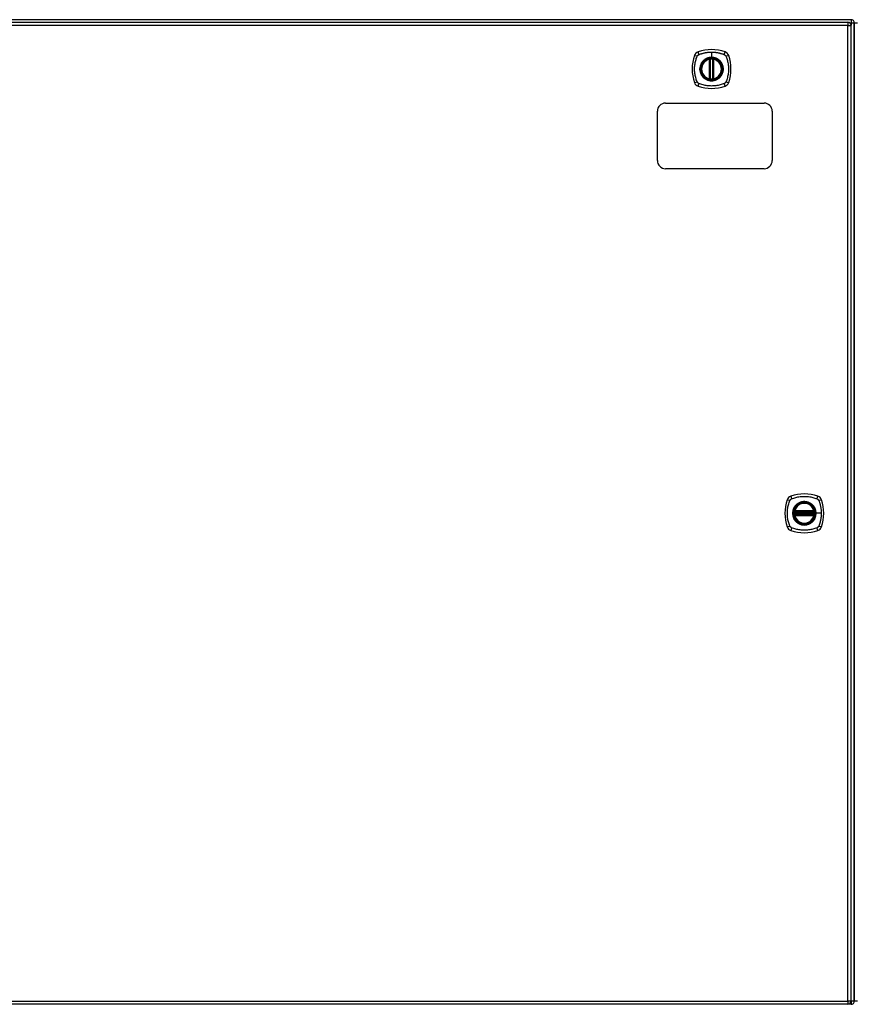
# Model space of a CAD drawing. Header units: inches. Extents: x 27 to 746, y 82 to 342.
# Tile 14 of 30: x 285 to 310, y 191 to 221. Entities that reach past the tile are written whole.
import ezdxf

# ---------------------------------------------------------------- set-up
doc = ezdxf.new("R2010")
doc.units = ezdxf.units.IN
doc.header["$MEASUREMENT"] = 0
doc.layers.add('Visible Edges(ANSI)', color=7, linetype='Continuous', lineweight=25)
doc.layers.add('Visible Tangent Edges(ANSI)', color=7, linetype='Continuous', lineweight=25)

msp = doc.modelspace()

# ---------------------------------------------------------------- linework, layer by layer
at = {"layer": 'Visible Edges(ANSI)'}
for p, q in [((310.301, 221.115), (238.499, 221.115)), ((238.597, 221.035), (310.202, 221.035)), ((310.301, 191.216), (310.301, 220.936)), ((310.4, 220.241), (310.4, 221.016)), ((310.4, 221.016), (310.4, 220.241)), ((310.4, 220.241), (310.4, 191.989)), ((310.4, 191.989), (310.4, 220.241)), ((305.992, 219.318), (305.992, 219.904)), ((306.012, 219.314), (306.012, 219.908)), ((306.091, 219.908), (306.091, 219.314)), ((306.111, 219.904), (306.111, 219.318)), ((304.65, 218.576), (307.65, 218.576)), ((304.4, 216.826), (304.4, 218.326)), ((307.9, 218.326), (307.9, 216.826)), ((307.65, 216.576), (304.65, 216.576)), ((308.581, 206.115), (309.174, 206.115)), ((308.585, 206.135), (309.17, 206.135)), ((309.174, 206.037), (308.581, 206.037)), ((309.17, 206.017), (308.585, 206.017)), ((310.4, 191.214), (310.4, 191.989)), ((310.4, 191.989), (310.4, 191.214)), ((310.202, 191.117), (238.597, 191.117)), ((310.301, 191.115), (239.266, 191.115))]:
    msp.add_line(p, q, dxfattribs=at)
at = {"layer": 'Visible Edges(ANSI)', "flags": 128}
for points in [[(306.023, 219.923), (306.021, 219.922), (306.02, 219.922), (306.018, 219.922), (306.016, 219.922), (306.015, 219.922), (306.013, 219.922), (306.012, 219.921), (306.011, 219.921), (306.009, 219.921), (306.008, 219.921), (306.007, 219.921), (306.006, 219.92), (306.004, 219.92), (306.003, 219.92), (306.002, 219.92), (306.002, 219.92), (306.001, 219.92), (306, 219.92), (306, 219.92), (305.999, 219.919), (305.999, 219.919), (305.999, 219.919), (305.998, 219.919), (305.998, 219.919)], [(306.105, 219.919), (306.105, 219.919), (306.104, 219.919), (306.104, 219.919), (306.104, 219.919), (306.103, 219.92), (306.103, 219.92), (306.102, 219.92), (306.101, 219.92), (306.101, 219.92), (306.1, 219.92), (306.099, 219.92), (306.097, 219.92), (306.096, 219.921), (306.095, 219.921), (306.094, 219.921), (306.092, 219.921), (306.091, 219.921), (306.089, 219.922), (306.088, 219.922), (306.086, 219.922), (306.085, 219.922), (306.083, 219.922), (306.082, 219.922), (306.08, 219.923)], [(305.998, 219.302), (305.998, 219.302), (305.999, 219.302), (305.999, 219.302), (305.999, 219.302), (306, 219.302), (306, 219.302), (306.001, 219.302), (306.002, 219.302), (306.002, 219.302), (306.003, 219.302), (306.004, 219.301), (306.006, 219.301), (306.007, 219.301), (306.008, 219.301), (306.009, 219.301), (306.011, 219.301), (306.012, 219.3), (306.013, 219.3), (306.015, 219.3), (306.016, 219.3), (306.018, 219.3), (306.02, 219.3), (306.021, 219.299), (306.023, 219.299)], [(306.08, 219.299), (306.082, 219.299), (306.083, 219.3), (306.085, 219.3), (306.086, 219.3), (306.088, 219.3), (306.089, 219.3), (306.091, 219.3), (306.092, 219.301), (306.094, 219.301), (306.095, 219.301), (306.096, 219.301), (306.097, 219.301), (306.099, 219.301), (306.1, 219.302), (306.101, 219.302), (306.101, 219.302), (306.102, 219.302), (306.103, 219.302), (306.103, 219.302), (306.104, 219.302), (306.104, 219.302), (306.104, 219.302), (306.105, 219.302), (306.105, 219.302)], [(308.569, 206.129), (308.569, 206.129), (308.569, 206.129), (308.569, 206.129), (308.569, 206.128), (308.569, 206.128), (308.569, 206.127), (308.569, 206.127), (308.568, 206.126), (308.568, 206.125), (308.568, 206.124), (308.568, 206.123), (308.568, 206.122), (308.568, 206.121), (308.568, 206.119), (308.567, 206.118), (308.567, 206.117), (308.567, 206.115), (308.567, 206.114), (308.567, 206.112), (308.566, 206.111), (308.566, 206.109), (308.566, 206.108), (308.566, 206.106), (308.566, 206.105)], [(309.189, 206.105), (309.189, 206.106), (309.189, 206.108), (309.189, 206.109), (309.189, 206.111), (309.188, 206.112), (309.188, 206.114), (309.188, 206.115), (309.188, 206.117), (309.188, 206.118), (309.187, 206.119), (309.187, 206.121), (309.187, 206.122), (309.187, 206.123), (309.187, 206.124), (309.187, 206.125), (309.186, 206.126), (309.186, 206.127), (309.186, 206.127), (309.186, 206.128), (309.186, 206.128), (309.186, 206.129), (309.186, 206.129), (309.186, 206.129), (309.186, 206.129)], [(308.566, 206.047), (308.566, 206.046), (308.566, 206.044), (308.566, 206.042), (308.566, 206.041), (308.567, 206.039), (308.567, 206.038), (308.567, 206.036), (308.567, 206.035), (308.567, 206.034), (308.568, 206.032), (308.568, 206.031), (308.568, 206.03), (308.568, 206.029), (308.568, 206.028), (308.568, 206.027), (308.568, 206.026), (308.569, 206.025), (308.569, 206.025), (308.569, 206.024), (308.569, 206.024), (308.569, 206.023), (308.569, 206.023), (308.569, 206.023), (308.569, 206.023)], [(309.186, 206.023), (309.186, 206.023), (309.186, 206.023), (309.186, 206.023), (309.186, 206.024), (309.186, 206.024), (309.186, 206.025), (309.186, 206.025), (309.186, 206.026), (309.187, 206.027), (309.187, 206.028), (309.187, 206.029), (309.187, 206.03), (309.187, 206.031), (309.187, 206.032), (309.188, 206.034), (309.188, 206.035), (309.188, 206.036), (309.188, 206.038), (309.188, 206.039), (309.189, 206.041), (309.189, 206.042), (309.189, 206.044), (309.189, 206.046), (309.189, 206.047)]]:
    msp.add_lwpolyline(points, dxfattribs=at)
at = {"layer": 'Visible Edges(ANSI)'}
for centre, radius in [((306.051, 219.611), 0.32), ((306.051, 219.611), 0.315), ((308.877, 206.076), 0.32), ((308.877, 206.076), 0.315)]:
    msp.add_circle(centre, radius, dxfattribs=at)
for centre, radius, start, end in [((310.301, 221.016), 0.099, 0, 90), ((310.202, 220.936), 0.099, 0, 90), ((306.051, 218.922), 1.28, 71.2278, 108.7722), ((306.74, 219.611), 1.28, 161.2278, 198.7722), ((305.697, 219.966), 0.177, 108.7722, 161.2278), ((306.051, 219.611), 0.313, 103.6344, 256.3656), ((306.051, 219.611), 0.313, 99.784, 103.6344), ((305.98, 219.904), 0.0118, 0, 103.6344), ((306, 219.908), 0.0118, 0, 99.784), ((306.051, 219.611), 0.313, 84.7499, 95.2501), ((306.103, 219.908), 0.0118, 80.216, 180), ((306.051, 219.611), 0.313, 76.3656, 80.216), ((306.122, 219.904), 0.0118, 76.3656, 180), ((306.051, 219.611), 0.313, 283.6344, 76.3656), ((306.406, 219.966), 0.177, 18.7722, 71.2278), ((305.363, 219.611), 1.28, 341.2278, 18.7722), ((305.98, 219.318), 0.0118, 256.3656, 0), ((306.051, 219.611), 0.313, 256.3656, 260.216), ((306, 219.314), 0.0118, 260.216, 0), ((306.103, 219.314), 0.0118, 180, 279.784), ((306.051, 219.611), 0.313, 279.784, 283.6344), ((306.122, 219.318), 0.0118, 180, 283.6344), ((305.697, 219.256), 0.177, 198.7722, 251.2278), ((306.051, 220.3), 1.28, 251.2278, 288.7722), ((306.051, 219.611), 0.313, 264.7499, 275.2501), ((306.406, 219.256), 0.177, 288.7722, 341.2278), ((304.65, 218.326), 0.25, 90, 180), ((307.65, 218.326), 0.25, 0, 90), ((304.65, 216.826), 0.25, 180, 270), ((307.65, 216.826), 0.25, 270, 0), ((309.566, 206.076), 1.28, 161.2278, 198.7722), ((308.523, 206.431), 0.177, 108.7722, 161.2278), ((308.877, 205.387), 1.28, 71.2278, 108.7722), ((309.232, 206.431), 0.177, 18.7722, 71.2278), ((308.189, 206.076), 1.28, 341.2278, 18.7722), ((308.877, 206.076), 0.313, 174.7499, 185.2501), ((308.877, 206.076), 0.313, 166.3656, 170.216), ((308.581, 206.127), 0.0118, 170.216, 270), ((308.877, 206.076), 0.313, 13.6344, 166.3656), ((308.585, 206.147), 0.0118, 166.3656, 270), ((309.17, 206.147), 0.0118, 270, 13.6344), ((309.174, 206.127), 0.0118, 270, 9.784), ((308.877, 206.076), 0.313, 9.784, 13.6344), ((308.877, 206.076), 0.313, 354.7499, 5.2501), ((308.581, 206.025), 0.0118, 90, 189.784), ((308.877, 206.076), 0.313, 189.784, 193.6344), ((308.585, 206.005), 0.0118, 90, 193.6344), ((308.877, 206.076), 0.313, 193.6344, 346.3656), ((309.17, 206.005), 0.0118, 346.3656, 90), ((309.174, 206.025), 0.0118, 350.216, 90), ((308.877, 206.076), 0.313, 346.3656, 350.216), ((308.523, 205.721), 0.177, 198.7722, 251.2278), ((308.877, 206.765), 1.28, 251.2278, 288.7722), ((309.232, 205.721), 0.177, 288.7722, 341.2278), ((310.202, 191.216), 0.099, 270, 0), ((310.301, 191.214), 0.099, 270, 0)]:
    msp.add_arc(centre, radius, start, end, dxfattribs=at)
at = {"layer": 'Visible Tangent Edges(ANSI)'}
for p, q in [((310.301, 221.115), (310.301, 221.016)), ((310.202, 220.936), (238.597, 220.936)), ((310.202, 221.035), (310.202, 220.936)), ((310.202, 220.936), (310.301, 220.936)), ((310.202, 191.216), (310.202, 220.936)), ((310.26, 221.016), (310.301, 221.016)), ((310.301, 221.016), (310.4, 221.016)), ((310.301, 221.016), (310.301, 220.946)), ((310.4, 221.016), (310.499, 221.016)), ((305.98, 219.904), (305.978, 219.915)), ((305.98, 219.904), (305.992, 219.904)), ((305.98, 219.904), (305.98, 219.318)), ((305.992, 219.904), (306.002, 219.904)), ((305.998, 219.919), (305.999, 219.913)), ((306.002, 219.908), (306.012, 219.908)), ((306.002, 219.318), (306.002, 219.904)), ((306.024, 219.911), (306.023, 219.923)), ((306.024, 219.311), (306.024, 219.911)), ((306.051, 220.127), (306.051, 219.968)), ((306.051, 219.963), (306.051, 219.968)), ((306.079, 219.911), (306.08, 219.923)), ((306.079, 219.911), (306.079, 219.311)), ((306.091, 219.908), (306.101, 219.908)), ((306.101, 219.904), (306.111, 219.904)), ((306.101, 219.904), (306.101, 219.318)), ((306.104, 219.913), (306.105, 219.919)), ((306.111, 219.904), (306.122, 219.904)), ((306.125, 219.915), (306.122, 219.904)), ((306.122, 219.318), (306.122, 219.904)), ((305.978, 219.307), (305.98, 219.318)), ((305.992, 219.318), (305.98, 219.318)), ((306.002, 219.318), (305.992, 219.318)), ((305.999, 219.308), (305.998, 219.302)), ((306.012, 219.314), (306.002, 219.314)), ((306.023, 219.299), (306.024, 219.311)), ((306.08, 219.299), (306.079, 219.311)), ((306.101, 219.314), (306.091, 219.314)), ((306.111, 219.318), (306.101, 219.318)), ((306.105, 219.302), (306.104, 219.308)), ((306.122, 219.318), (306.111, 219.318)), ((306.122, 219.318), (306.125, 219.307)), ((308.566, 206.105), (308.578, 206.103)), ((308.575, 206.128), (308.569, 206.129)), ((308.573, 206.15), (308.585, 206.147)), ((308.578, 206.103), (309.177, 206.103)), ((308.581, 206.115), (308.581, 206.125)), ((308.585, 206.135), (308.585, 206.147)), ((309.17, 206.147), (308.585, 206.147)), ((308.585, 206.125), (308.585, 206.135)), ((308.585, 206.125), (309.17, 206.125)), ((309.17, 206.147), (309.182, 206.15)), ((309.17, 206.147), (309.17, 206.135)), ((309.17, 206.135), (309.17, 206.125)), ((309.174, 206.125), (309.174, 206.115)), ((309.177, 206.103), (309.189, 206.105)), ((309.186, 206.129), (309.18, 206.128)), ((308.566, 206.047), (308.578, 206.048)), ((308.569, 206.023), (308.575, 206.024)), ((308.585, 206.005), (308.573, 206.002)), ((309.177, 206.048), (308.578, 206.048)), ((308.581, 206.026), (308.581, 206.037)), ((308.585, 206.017), (308.585, 206.027)), ((309.17, 206.027), (308.585, 206.027)), ((308.585, 206.005), (308.585, 206.017)), ((308.585, 206.005), (309.17, 206.005)), ((309.17, 206.027), (309.17, 206.017)), ((309.17, 206.017), (309.17, 206.005)), ((309.182, 206.002), (309.17, 206.005)), ((309.174, 206.037), (309.174, 206.026)), ((309.177, 206.048), (309.189, 206.047)), ((309.18, 206.024), (309.186, 206.023)), ((309.23, 206.076), (309.234, 206.076)), ((309.394, 206.076), (309.234, 206.076)), ((238.597, 191.216), (310.202, 191.216)), ((310.202, 191.216), (310.202, 191.117)), ((310.301, 191.216), (310.202, 191.216)), ((310.4, 191.214), (310.301, 191.214)), ((310.301, 191.206), (310.301, 191.115)), ((310.499, 191.214), (310.4, 191.214))]:
    msp.add_line(p, q, dxfattribs=at)
at = {"layer": 'Visible Tangent Edges(ANSI)', "flags": 128}
for points in [[(305.612, 219.222), (305.598, 219.256), (305.587, 219.287), (305.578, 219.318), (305.569, 219.35), (305.561, 219.382), (305.554, 219.414), (305.548, 219.446), (305.544, 219.479), (305.54, 219.512), (305.537, 219.545), (305.535, 219.578), (305.535, 219.611), (305.535, 219.644), (305.537, 219.677), (305.54, 219.71), (305.544, 219.742), (305.548, 219.775), (305.554, 219.807), (305.561, 219.84), (305.569, 219.872), (305.578, 219.903), (305.587, 219.935), (305.598, 219.966), (305.612, 219.999)], [(305.612, 219.999), (305.612, 220.001), (305.613, 220.002), (305.614, 220.004), (305.614, 220.005), (305.615, 220.006), (305.616, 220.008), (305.617, 220.009), (305.617, 220.01), (305.618, 220.012), (305.619, 220.013), (305.62, 220.014), (305.621, 220.015), (305.622, 220.017), (305.623, 220.018), (305.624, 220.019), (305.625, 220.02), (305.626, 220.022), (305.626, 220.023), (305.627, 220.024), (305.629, 220.025), (305.63, 220.026), (305.631, 220.027), (305.632, 220.029), (305.633, 220.03)], [(305.633, 220.03), (305.634, 220.031), (305.635, 220.032), (305.636, 220.033), (305.637, 220.034), (305.638, 220.035), (305.64, 220.036), (305.641, 220.037), (305.642, 220.038), (305.643, 220.039), (305.644, 220.04), (305.646, 220.041), (305.647, 220.042), (305.648, 220.042), (305.649, 220.043), (305.651, 220.044), (305.652, 220.045), (305.653, 220.046), (305.655, 220.047), (305.656, 220.047), (305.657, 220.048), (305.659, 220.049), (305.66, 220.049), (305.662, 220.05), (305.663, 220.051)], [(305.663, 220.051), (305.681, 220.059), (305.696, 220.065), (305.712, 220.07), (305.727, 220.075), (305.743, 220.08), (305.759, 220.085), (305.775, 220.089), (305.791, 220.093), (305.807, 220.098), (305.823, 220.101), (305.839, 220.105), (305.855, 220.108), (305.871, 220.111), (305.887, 220.114), (305.904, 220.117), (305.92, 220.119), (305.936, 220.121), (305.953, 220.123), (305.969, 220.124), (305.985, 220.125), (306.002, 220.126), (306.018, 220.127), (306.035, 220.127), (306.051, 220.127)], [(306.051, 219.963), (306.143, 219.951), (306.228, 219.916), (306.301, 219.86), (306.357, 219.787), (306.392, 219.702), (306.404, 219.61), (306.392, 219.519), (306.356, 219.434), (306.3, 219.361), (306.228, 219.306), (306.142, 219.271), (306.051, 219.259), (305.96, 219.271), (305.875, 219.306), (305.802, 219.362), (305.746, 219.435), (305.711, 219.52), (305.699, 219.611), (305.711, 219.702), (305.747, 219.787), (305.802, 219.86), (305.875, 219.916), (305.96, 219.951), (306.051, 219.963)], [(306.051, 219.968), (306.041, 219.968), (306.031, 219.967), (306.021, 219.966), (306.01, 219.965), (306, 219.964), (305.99, 219.962), (305.98, 219.96), (305.97, 219.958), (305.96, 219.956), (305.95, 219.953), (305.94, 219.95), (305.93, 219.947), (305.921, 219.943), (305.911, 219.939), (305.902, 219.935), (305.893, 219.93), (305.884, 219.926), (305.875, 219.921), (305.866, 219.915), (305.857, 219.91), (305.848, 219.904), (305.84, 219.898), (305.832, 219.892), (305.824, 219.886)], [(305.999, 219.913), (305.999, 219.914), (305.998, 219.914), (305.997, 219.914), (305.996, 219.915), (305.995, 219.915), (305.995, 219.915), (305.994, 219.916), (305.993, 219.916), (305.992, 219.916), (305.991, 219.916), (305.99, 219.916), (305.989, 219.916), (305.988, 219.916), (305.987, 219.916), (305.986, 219.916), (305.985, 219.916), (305.984, 219.916), (305.983, 219.916), (305.982, 219.916), (305.981, 219.916), (305.981, 219.916), (305.98, 219.915), (305.979, 219.915), (305.978, 219.915)], [(306.002, 219.908), (306.002, 219.908), (306.002, 219.908), (306.002, 219.908), (306.002, 219.909), (306.002, 219.909), (306.002, 219.909), (306.002, 219.91), (306.001, 219.91), (306.001, 219.91), (306.001, 219.91), (306.001, 219.911), (306.001, 219.911), (306.001, 219.911), (306.001, 219.911), (306.001, 219.911), (306.001, 219.912), (306, 219.912), (306, 219.912), (306, 219.912), (306, 219.913), (306, 219.913), (306, 219.913), (305.999, 219.913), (305.999, 219.913)], [(306.002, 219.904), (306.002, 219.904), (306.002, 219.904), (306.002, 219.904), (306.002, 219.904), (306.002, 219.904), (306.002, 219.905), (306.002, 219.905), (306.002, 219.905), (306.002, 219.905), (306.002, 219.905), (306.002, 219.905), (306.002, 219.906), (306.002, 219.906), (306.002, 219.906), (306.002, 219.906), (306.002, 219.906), (306.002, 219.907), (306.002, 219.907), (306.002, 219.907), (306.002, 219.907), (306.002, 219.907), (306.002, 219.907), (306.002, 219.908), (306.002, 219.908)], [(306.012, 219.908), (306.012, 219.908), (306.012, 219.908), (306.012, 219.908), (306.013, 219.908), (306.013, 219.908), (306.013, 219.908), (306.013, 219.908), (306.014, 219.908), (306.014, 219.908), (306.015, 219.908), (306.015, 219.909), (306.016, 219.909), (306.016, 219.909), (306.017, 219.909), (306.017, 219.909), (306.018, 219.909), (306.019, 219.91), (306.019, 219.91), (306.02, 219.91), (306.021, 219.91), (306.022, 219.91), (306.022, 219.911), (306.023, 219.911), (306.024, 219.911)], [(306.051, 220.127), (306.068, 220.127), (306.085, 220.127), (306.101, 220.126), (306.118, 220.125), (306.134, 220.124), (306.15, 220.123), (306.167, 220.121), (306.183, 220.119), (306.2, 220.117), (306.216, 220.114), (306.232, 220.111), (306.248, 220.108), (306.264, 220.105), (306.28, 220.101), (306.296, 220.098), (306.312, 220.093), (306.328, 220.089), (306.344, 220.085), (306.36, 220.08), (306.375, 220.075), (306.391, 220.07), (306.407, 220.065), (306.422, 220.059), (306.44, 220.051)], [(306.279, 219.886), (306.271, 219.892), (306.263, 219.898), (306.254, 219.904), (306.246, 219.91), (306.237, 219.915), (306.228, 219.921), (306.219, 219.926), (306.21, 219.93), (306.201, 219.935), (306.192, 219.939), (306.182, 219.943), (306.172, 219.947), (306.163, 219.95), (306.153, 219.953), (306.143, 219.956), (306.133, 219.958), (306.123, 219.961), (306.113, 219.962), (306.103, 219.964), (306.092, 219.965), (306.082, 219.966), (306.072, 219.967), (306.062, 219.968), (306.051, 219.968)], [(306.079, 219.911), (306.08, 219.911), (306.081, 219.911), (306.081, 219.91), (306.082, 219.91), (306.083, 219.91), (306.084, 219.91), (306.084, 219.91), (306.085, 219.909), (306.086, 219.909), (306.086, 219.909), (306.087, 219.909), (306.087, 219.909), (306.088, 219.909), (306.088, 219.908), (306.089, 219.908), (306.089, 219.908), (306.09, 219.908), (306.09, 219.908), (306.09, 219.908), (306.09, 219.908), (306.091, 219.908), (306.091, 219.908), (306.091, 219.908), (306.091, 219.908)], [(306.104, 219.913), (306.103, 219.913), (306.103, 219.913), (306.103, 219.913), (306.103, 219.913), (306.103, 219.912), (306.103, 219.912), (306.103, 219.912), (306.102, 219.912), (306.102, 219.911), (306.102, 219.911), (306.102, 219.911), (306.102, 219.911), (306.102, 219.911), (306.102, 219.91), (306.102, 219.91), (306.102, 219.91), (306.101, 219.91), (306.101, 219.909), (306.101, 219.909), (306.101, 219.909), (306.101, 219.908), (306.101, 219.908), (306.101, 219.908), (306.101, 219.908)], [(306.101, 219.908), (306.101, 219.908), (306.101, 219.907), (306.101, 219.907), (306.101, 219.907), (306.101, 219.907), (306.101, 219.907), (306.101, 219.907), (306.101, 219.906), (306.101, 219.906), (306.101, 219.906), (306.101, 219.906), (306.101, 219.906), (306.101, 219.905), (306.101, 219.905), (306.101, 219.905), (306.101, 219.905), (306.101, 219.905), (306.101, 219.905), (306.101, 219.904), (306.101, 219.904), (306.101, 219.904), (306.101, 219.904), (306.101, 219.904), (306.101, 219.904)], [(306.125, 219.915), (306.124, 219.915), (306.123, 219.915), (306.122, 219.916), (306.122, 219.916), (306.121, 219.916), (306.12, 219.916), (306.119, 219.916), (306.118, 219.916), (306.117, 219.916), (306.116, 219.916), (306.115, 219.916), (306.114, 219.916), (306.113, 219.916), (306.112, 219.916), (306.111, 219.916), (306.11, 219.916), (306.109, 219.916), (306.108, 219.915), (306.108, 219.915), (306.107, 219.915), (306.106, 219.914), (306.105, 219.914), (306.104, 219.914), (306.104, 219.913)], [(306.44, 220.051), (306.443, 220.049), (306.446, 220.048), (306.448, 220.047), (306.451, 220.045), (306.454, 220.043), (306.456, 220.042), (306.459, 220.04), (306.461, 220.038), (306.463, 220.036), (306.466, 220.034), (306.468, 220.032), (306.47, 220.03), (306.472, 220.027), (306.474, 220.025), (306.476, 220.023), (306.478, 220.02), (306.48, 220.018), (306.482, 220.016), (306.484, 220.013), (306.486, 220.01), (306.487, 220.008), (306.489, 220.005), (306.49, 220.002), (306.491, 219.999)], [(306.491, 219.999), (306.505, 219.966), (306.516, 219.935), (306.525, 219.903), (306.534, 219.872), (306.542, 219.84), (306.549, 219.807), (306.555, 219.775), (306.559, 219.742), (306.563, 219.71), (306.566, 219.677), (306.568, 219.644), (306.568, 219.611), (306.568, 219.578), (306.566, 219.545), (306.563, 219.512), (306.559, 219.479), (306.555, 219.446), (306.549, 219.414), (306.542, 219.382), (306.534, 219.35), (306.525, 219.318), (306.516, 219.287), (306.505, 219.256), (306.491, 219.222)], [(305.777, 219.838), (305.764, 219.822), (305.753, 219.805), (305.742, 219.788), (305.732, 219.77), (305.723, 219.751), (305.716, 219.732), (305.709, 219.712), (305.704, 219.693), (305.7, 219.672), (305.697, 219.652), (305.695, 219.631), (305.695, 219.611), (305.695, 219.59), (305.697, 219.57), (305.7, 219.549), (305.704, 219.529), (305.71, 219.509), (305.716, 219.49), (305.724, 219.47), (305.732, 219.452), (305.742, 219.434), (305.753, 219.416), (305.764, 219.399), (305.777, 219.383)], [(305.824, 219.886), (305.822, 219.884), (305.82, 219.882), (305.818, 219.88), (305.815, 219.878), (305.813, 219.876), (305.811, 219.875), (305.809, 219.873), (305.807, 219.871), (305.805, 219.869), (305.803, 219.867), (305.801, 219.865), (305.799, 219.863), (305.797, 219.861), (305.795, 219.859), (305.793, 219.857), (305.792, 219.855), (305.79, 219.853), (305.788, 219.851), (305.786, 219.849), (305.784, 219.847), (305.782, 219.845), (305.78, 219.843), (305.779, 219.841), (305.777, 219.838)], [(306.326, 219.838), (306.324, 219.841), (306.323, 219.843), (306.321, 219.845), (306.319, 219.847), (306.317, 219.849), (306.315, 219.851), (306.313, 219.853), (306.311, 219.855), (306.31, 219.857), (306.308, 219.859), (306.306, 219.861), (306.304, 219.863), (306.302, 219.865), (306.3, 219.867), (306.298, 219.869), (306.296, 219.871), (306.294, 219.873), (306.292, 219.875), (306.29, 219.876), (306.288, 219.878), (306.285, 219.88), (306.283, 219.882), (306.281, 219.884), (306.279, 219.886)], [(306.326, 219.383), (306.339, 219.399), (306.35, 219.416), (306.361, 219.434), (306.371, 219.452), (306.38, 219.471), (306.387, 219.49), (306.394, 219.509), (306.399, 219.529), (306.403, 219.549), (306.406, 219.57), (306.408, 219.59), (306.408, 219.611), (306.408, 219.631), (306.406, 219.652), (306.403, 219.672), (306.399, 219.693), (306.394, 219.712), (306.387, 219.732), (306.38, 219.751), (306.371, 219.77), (306.361, 219.788), (306.35, 219.806), (306.339, 219.822), (306.326, 219.838)], [(305.777, 219.383), (305.779, 219.381), (305.78, 219.379), (305.782, 219.377), (305.784, 219.375), (305.786, 219.373), (305.788, 219.371), (305.79, 219.369), (305.792, 219.367), (305.793, 219.365), (305.795, 219.363), (305.797, 219.361), (305.799, 219.359), (305.801, 219.357), (305.803, 219.355), (305.805, 219.353), (305.807, 219.351), (305.809, 219.349), (305.811, 219.347), (305.813, 219.345), (305.815, 219.344), (305.818, 219.342), (305.82, 219.34), (305.822, 219.338), (305.824, 219.336)], [(305.824, 219.336), (305.84, 219.324), (305.857, 219.312), (305.874, 219.301), (305.893, 219.291), (305.911, 219.283), (305.931, 219.275), (305.95, 219.269), (305.97, 219.263), (305.99, 219.259), (306.01, 219.256), (306.031, 219.255), (306.052, 219.254), (306.072, 219.255), (306.093, 219.256), (306.113, 219.259), (306.133, 219.264), (306.153, 219.269), (306.173, 219.275), (306.192, 219.283), (306.211, 219.292), (306.229, 219.301), (306.246, 219.312), (306.263, 219.324), (306.279, 219.336)], [(305.978, 219.307), (305.979, 219.307), (305.98, 219.306), (305.981, 219.306), (305.981, 219.306), (305.982, 219.306), (305.983, 219.306), (305.984, 219.306), (305.985, 219.306), (305.986, 219.306), (305.987, 219.306), (305.988, 219.306), (305.989, 219.306), (305.99, 219.306), (305.991, 219.306), (305.992, 219.306), (305.993, 219.306), (305.994, 219.306), (305.995, 219.306), (305.995, 219.307), (305.996, 219.307), (305.997, 219.307), (305.998, 219.308), (305.999, 219.308), (305.999, 219.308)], [(305.999, 219.308), (305.999, 219.309), (306, 219.309), (306, 219.309), (306, 219.309), (306, 219.309), (306, 219.31), (306, 219.31), (306.001, 219.31), (306.001, 219.31), (306.001, 219.311), (306.001, 219.311), (306.001, 219.311), (306.001, 219.311), (306.001, 219.311), (306.001, 219.312), (306.001, 219.312), (306.002, 219.312), (306.002, 219.313), (306.002, 219.313), (306.002, 219.313), (306.002, 219.313), (306.002, 219.314), (306.002, 219.314), (306.002, 219.314)], [(306.002, 219.314), (306.002, 219.314), (306.002, 219.314), (306.002, 219.315), (306.002, 219.315), (306.002, 219.315), (306.002, 219.315), (306.002, 219.315), (306.002, 219.315), (306.002, 219.316), (306.002, 219.316), (306.002, 219.316), (306.002, 219.316), (306.002, 219.316), (306.002, 219.316), (306.002, 219.317), (306.002, 219.317), (306.002, 219.317), (306.002, 219.317), (306.002, 219.317), (306.002, 219.318), (306.002, 219.318), (306.002, 219.318), (306.002, 219.318), (306.002, 219.318)], [(306.024, 219.311), (306.023, 219.311), (306.022, 219.311), (306.022, 219.311), (306.021, 219.312), (306.02, 219.312), (306.019, 219.312), (306.019, 219.312), (306.018, 219.312), (306.017, 219.312), (306.017, 219.313), (306.016, 219.313), (306.016, 219.313), (306.015, 219.313), (306.015, 219.313), (306.014, 219.313), (306.014, 219.314), (306.013, 219.314), (306.013, 219.314), (306.013, 219.314), (306.013, 219.314), (306.012, 219.314), (306.012, 219.314), (306.012, 219.314), (306.012, 219.314)], [(306.091, 219.314), (306.091, 219.314), (306.091, 219.314), (306.091, 219.314), (306.09, 219.314), (306.09, 219.314), (306.09, 219.314), (306.09, 219.314), (306.089, 219.314), (306.089, 219.313), (306.088, 219.313), (306.088, 219.313), (306.087, 219.313), (306.087, 219.313), (306.086, 219.313), (306.086, 219.312), (306.085, 219.312), (306.084, 219.312), (306.084, 219.312), (306.083, 219.312), (306.082, 219.312), (306.081, 219.311), (306.081, 219.311), (306.08, 219.311), (306.079, 219.311)], [(306.101, 219.318), (306.101, 219.318), (306.101, 219.318), (306.101, 219.318), (306.101, 219.318), (306.101, 219.317), (306.101, 219.317), (306.101, 219.317), (306.101, 219.317), (306.101, 219.317), (306.101, 219.316), (306.101, 219.316), (306.101, 219.316), (306.101, 219.316), (306.101, 219.316), (306.101, 219.316), (306.101, 219.315), (306.101, 219.315), (306.101, 219.315), (306.101, 219.315), (306.101, 219.315), (306.101, 219.315), (306.101, 219.314), (306.101, 219.314), (306.101, 219.314)], [(306.101, 219.314), (306.101, 219.314), (306.101, 219.314), (306.101, 219.313), (306.101, 219.313), (306.101, 219.313), (306.101, 219.313), (306.101, 219.312), (306.102, 219.312), (306.102, 219.312), (306.102, 219.311), (306.102, 219.311), (306.102, 219.311), (306.102, 219.311), (306.102, 219.311), (306.102, 219.31), (306.102, 219.31), (306.103, 219.31), (306.103, 219.31), (306.103, 219.309), (306.103, 219.309), (306.103, 219.309), (306.103, 219.309), (306.103, 219.309), (306.104, 219.308)], [(306.104, 219.308), (306.104, 219.308), (306.105, 219.308), (306.106, 219.307), (306.107, 219.307), (306.108, 219.307), (306.108, 219.306), (306.109, 219.306), (306.11, 219.306), (306.111, 219.306), (306.112, 219.306), (306.113, 219.306), (306.114, 219.306), (306.115, 219.306), (306.116, 219.306), (306.117, 219.306), (306.118, 219.306), (306.119, 219.306), (306.12, 219.306), (306.121, 219.306), (306.122, 219.306), (306.122, 219.306), (306.123, 219.306), (306.124, 219.307), (306.125, 219.307)], [(306.279, 219.336), (306.281, 219.338), (306.283, 219.34), (306.285, 219.342), (306.287, 219.344), (306.29, 219.345), (306.292, 219.347), (306.294, 219.349), (306.296, 219.351), (306.298, 219.353), (306.3, 219.355), (306.302, 219.357), (306.304, 219.359), (306.306, 219.361), (306.308, 219.363), (306.309, 219.365), (306.311, 219.367), (306.313, 219.369), (306.315, 219.371), (306.317, 219.373), (306.319, 219.375), (306.321, 219.377), (306.323, 219.379), (306.324, 219.381), (306.326, 219.383)], [(305.663, 219.171), (305.66, 219.172), (305.657, 219.174), (305.655, 219.175), (305.652, 219.177), (305.649, 219.179), (305.647, 219.18), (305.644, 219.182), (305.642, 219.184), (305.64, 219.186), (305.637, 219.188), (305.635, 219.19), (305.633, 219.192), (305.631, 219.194), (305.629, 219.197), (305.626, 219.199), (305.625, 219.201), (305.623, 219.204), (305.621, 219.206), (305.619, 219.209), (305.617, 219.211), (305.616, 219.214), (305.614, 219.217), (305.613, 219.22), (305.612, 219.222)], [(306.44, 219.171), (306.407, 219.157), (306.375, 219.147), (306.344, 219.137), (306.312, 219.128), (306.281, 219.121), (306.248, 219.114), (306.216, 219.108), (306.183, 219.103), (306.151, 219.099), (306.118, 219.097), (306.085, 219.095), (306.052, 219.094), (306.019, 219.095), (305.986, 219.096), (305.953, 219.099), (305.92, 219.103), (305.887, 219.108), (305.855, 219.114), (305.823, 219.12), (305.791, 219.128), (305.759, 219.137), (305.728, 219.147), (305.696, 219.157), (305.663, 219.171)], [(306.491, 219.222), (306.49, 219.22), (306.489, 219.217), (306.487, 219.214), (306.486, 219.211), (306.484, 219.209), (306.482, 219.206), (306.48, 219.204), (306.478, 219.201), (306.477, 219.199), (306.475, 219.197), (306.472, 219.194), (306.47, 219.192), (306.468, 219.19), (306.466, 219.188), (306.463, 219.186), (306.461, 219.184), (306.459, 219.182), (306.456, 219.18), (306.454, 219.179), (306.451, 219.177), (306.448, 219.175), (306.446, 219.174), (306.443, 219.172), (306.44, 219.171)], [(308.438, 205.687), (308.424, 205.721), (308.413, 205.752), (308.404, 205.783), (308.395, 205.815), (308.387, 205.847), (308.38, 205.879), (308.374, 205.911), (308.37, 205.944), (308.366, 205.977), (308.363, 206.01), (308.361, 206.043), (308.361, 206.076), (308.361, 206.109), (308.363, 206.142), (308.366, 206.175), (308.37, 206.207), (308.374, 206.24), (308.38, 206.272), (308.387, 206.305), (308.395, 206.337), (308.404, 206.368), (308.413, 206.4), (308.424, 206.431), (308.438, 206.464)], [(308.438, 206.464), (308.439, 206.467), (308.44, 206.47), (308.442, 206.473), (308.443, 206.475), (308.445, 206.478), (308.447, 206.48), (308.449, 206.483), (308.451, 206.485), (308.452, 206.488), (308.454, 206.49), (308.457, 206.492), (308.459, 206.495), (308.461, 206.497), (308.463, 206.499), (308.466, 206.501), (308.468, 206.503), (308.47, 206.505), (308.473, 206.507), (308.475, 206.508), (308.478, 206.51), (308.481, 206.512), (308.483, 206.513), (308.486, 206.514), (308.489, 206.516)], [(308.489, 206.516), (308.522, 206.53), (308.553, 206.54), (308.585, 206.55), (308.617, 206.558), (308.648, 206.566), (308.681, 206.573), (308.713, 206.579), (308.746, 206.584), (308.778, 206.588), (308.811, 206.59), (308.844, 206.592), (308.877, 206.592), (308.91, 206.592), (308.943, 206.59), (308.976, 206.588), (309.009, 206.584), (309.042, 206.579), (309.074, 206.573), (309.106, 206.566), (309.138, 206.559), (309.17, 206.55), (309.201, 206.54), (309.233, 206.53), (309.266, 206.516)], [(309.23, 206.076), (309.218, 205.985), (309.183, 205.9), (309.126, 205.826), (309.054, 205.771), (308.968, 205.736), (308.877, 205.724), (308.786, 205.736), (308.701, 205.771), (308.628, 205.827), (308.572, 205.9), (308.537, 205.985), (308.525, 206.076), (308.537, 206.167), (308.573, 206.252), (308.628, 206.325), (308.701, 206.381), (308.786, 206.416), (308.878, 206.428), (308.969, 206.416), (309.054, 206.381), (309.127, 206.325), (309.183, 206.252), (309.218, 206.167), (309.23, 206.076)], [(309.105, 206.351), (309.089, 206.363), (309.072, 206.375), (309.054, 206.386), (309.036, 206.395), (309.018, 206.404), (308.998, 206.412), (308.979, 206.418), (308.959, 206.423), (308.939, 206.427), (308.919, 206.43), (308.898, 206.432), (308.877, 206.433), (308.857, 206.432), (308.836, 206.43), (308.816, 206.427), (308.796, 206.423), (308.776, 206.418), (308.756, 206.411), (308.737, 206.404), (308.718, 206.395), (308.7, 206.386), (308.683, 206.375), (308.666, 206.363), (308.65, 206.351)], [(309.266, 206.516), (309.267, 206.515), (309.269, 206.514), (309.27, 206.514), (309.272, 206.513), (309.273, 206.512), (309.274, 206.512), (309.276, 206.511), (309.277, 206.51), (309.278, 206.509), (309.28, 206.508), (309.281, 206.507), (309.282, 206.507), (309.283, 206.506), (309.285, 206.505), (309.286, 206.504), (309.287, 206.503), (309.288, 206.502), (309.289, 206.501), (309.291, 206.5), (309.292, 206.499), (309.293, 206.498), (309.294, 206.497), (309.295, 206.496), (309.296, 206.495)], [(309.296, 206.495), (309.297, 206.494), (309.298, 206.492), (309.299, 206.491), (309.3, 206.49), (309.301, 206.489), (309.302, 206.488), (309.303, 206.487), (309.304, 206.485), (309.305, 206.484), (309.306, 206.483), (309.307, 206.482), (309.308, 206.481), (309.309, 206.479), (309.31, 206.478), (309.311, 206.477), (309.312, 206.475), (309.312, 206.474), (309.313, 206.473), (309.314, 206.471), (309.315, 206.47), (309.315, 206.469), (309.316, 206.467), (309.317, 206.466), (309.317, 206.464)], [(309.317, 206.464), (309.326, 206.446), (309.331, 206.431), (309.337, 206.415), (309.342, 206.4), (309.347, 206.384), (309.351, 206.369), (309.356, 206.353), (309.36, 206.337), (309.364, 206.321), (309.368, 206.305), (309.371, 206.289), (309.375, 206.273), (309.378, 206.256), (309.381, 206.24), (309.383, 206.224), (309.385, 206.207), (309.387, 206.191), (309.389, 206.175), (309.391, 206.158), (309.392, 206.142), (309.393, 206.125), (309.394, 206.109), (309.394, 206.092), (309.394, 206.076)], [(308.603, 206.303), (308.59, 206.287), (308.579, 206.27), (308.568, 206.253), (308.558, 206.235), (308.549, 206.216), (308.542, 206.197), (308.535, 206.177), (308.53, 206.157), (308.526, 206.137), (308.523, 206.117), (308.521, 206.096), (308.521, 206.076), (308.521, 206.055), (308.523, 206.035), (308.526, 206.014), (308.53, 205.994), (308.535, 205.974), (308.542, 205.955), (308.55, 205.936), (308.558, 205.917), (308.568, 205.899), (308.579, 205.881), (308.59, 205.864), (308.603, 205.848)], [(308.573, 206.15), (308.573, 206.149), (308.573, 206.148), (308.573, 206.147), (308.573, 206.146), (308.572, 206.145), (308.572, 206.144), (308.572, 206.143), (308.572, 206.142), (308.572, 206.141), (308.572, 206.14), (308.572, 206.139), (308.572, 206.138), (308.572, 206.137), (308.572, 206.136), (308.573, 206.136), (308.573, 206.135), (308.573, 206.134), (308.573, 206.133), (308.573, 206.132), (308.574, 206.131), (308.574, 206.13), (308.574, 206.13), (308.575, 206.129), (308.575, 206.128)], [(308.575, 206.128), (308.575, 206.128), (308.575, 206.128), (308.576, 206.128), (308.576, 206.127), (308.576, 206.127), (308.576, 206.127), (308.576, 206.127), (308.577, 206.127), (308.577, 206.127), (308.577, 206.127), (308.577, 206.126), (308.578, 206.126), (308.578, 206.126), (308.578, 206.126), (308.578, 206.126), (308.579, 206.126), (308.579, 206.126), (308.579, 206.126), (308.579, 206.126), (308.58, 206.126), (308.58, 206.126), (308.58, 206.125), (308.58, 206.125), (308.581, 206.125)], [(308.578, 206.103), (308.578, 206.104), (308.578, 206.105), (308.578, 206.106), (308.578, 206.107), (308.578, 206.107), (308.579, 206.108), (308.579, 206.109), (308.579, 206.109), (308.579, 206.11), (308.579, 206.111), (308.579, 206.111), (308.58, 206.112), (308.58, 206.112), (308.58, 206.113), (308.58, 206.113), (308.58, 206.114), (308.58, 206.114), (308.58, 206.114), (308.58, 206.115), (308.581, 206.115), (308.581, 206.115), (308.581, 206.115), (308.581, 206.115), (308.581, 206.115)], [(308.581, 206.125), (308.581, 206.125), (308.581, 206.125), (308.581, 206.125), (308.581, 206.125), (308.582, 206.125), (308.582, 206.125), (308.582, 206.125), (308.582, 206.125), (308.582, 206.125), (308.582, 206.125), (308.583, 206.125), (308.583, 206.125), (308.583, 206.125), (308.583, 206.125), (308.583, 206.125), (308.583, 206.125), (308.584, 206.125), (308.584, 206.125), (308.584, 206.125), (308.584, 206.125), (308.584, 206.125), (308.584, 206.125), (308.585, 206.125), (308.585, 206.125)], [(308.65, 206.351), (308.648, 206.349), (308.646, 206.347), (308.644, 206.345), (308.641, 206.343), (308.639, 206.341), (308.637, 206.34), (308.635, 206.338), (308.633, 206.336), (308.631, 206.334), (308.629, 206.332), (308.627, 206.33), (308.625, 206.328), (308.623, 206.326), (308.621, 206.324), (308.619, 206.322), (308.618, 206.32), (308.616, 206.318), (308.614, 206.316), (308.612, 206.314), (308.61, 206.312), (308.608, 206.31), (308.606, 206.308), (308.605, 206.306), (308.603, 206.303)], [(309.152, 206.303), (309.15, 206.306), (309.149, 206.308), (309.147, 206.31), (309.145, 206.312), (309.143, 206.314), (309.141, 206.316), (309.139, 206.318), (309.137, 206.32), (309.135, 206.322), (309.134, 206.324), (309.132, 206.326), (309.13, 206.328), (309.128, 206.33), (309.126, 206.332), (309.124, 206.334), (309.122, 206.336), (309.12, 206.338), (309.118, 206.34), (309.116, 206.341), (309.113, 206.343), (309.111, 206.345), (309.109, 206.347), (309.107, 206.349), (309.105, 206.351)], [(309.234, 206.076), (309.234, 206.086), (309.234, 206.096), (309.233, 206.107), (309.232, 206.117), (309.231, 206.127), (309.229, 206.137), (309.227, 206.147), (309.225, 206.158), (309.222, 206.168), (309.22, 206.177), (309.216, 206.187), (309.213, 206.197), (309.21, 206.207), (309.206, 206.216), (309.201, 206.225), (309.197, 206.235), (309.192, 206.244), (309.187, 206.253), (309.182, 206.262), (309.176, 206.27), (309.171, 206.279), (309.165, 206.287), (309.159, 206.295), (309.152, 206.303)], [(309.17, 206.125), (309.17, 206.125), (309.171, 206.125), (309.171, 206.125), (309.171, 206.125), (309.171, 206.125), (309.171, 206.125), (309.171, 206.125), (309.172, 206.125), (309.172, 206.125), (309.172, 206.125), (309.172, 206.125), (309.172, 206.125), (309.172, 206.125), (309.173, 206.125), (309.173, 206.125), (309.173, 206.125), (309.173, 206.125), (309.173, 206.125), (309.173, 206.125), (309.174, 206.125), (309.174, 206.125), (309.174, 206.125), (309.174, 206.125), (309.174, 206.125)], [(309.174, 206.125), (309.175, 206.125), (309.175, 206.125), (309.175, 206.126), (309.175, 206.126), (309.176, 206.126), (309.176, 206.126), (309.176, 206.126), (309.176, 206.126), (309.177, 206.126), (309.177, 206.126), (309.177, 206.126), (309.177, 206.126), (309.178, 206.126), (309.178, 206.127), (309.178, 206.127), (309.178, 206.127), (309.179, 206.127), (309.179, 206.127), (309.179, 206.127), (309.179, 206.127), (309.179, 206.128), (309.18, 206.128), (309.18, 206.128), (309.18, 206.128)], [(309.174, 206.115), (309.174, 206.115), (309.174, 206.115), (309.174, 206.115), (309.174, 206.115), (309.175, 206.115), (309.175, 206.114), (309.175, 206.114), (309.175, 206.114), (309.175, 206.113), (309.175, 206.113), (309.175, 206.112), (309.175, 206.112), (309.176, 206.111), (309.176, 206.111), (309.176, 206.11), (309.176, 206.109), (309.176, 206.109), (309.176, 206.108), (309.177, 206.107), (309.177, 206.107), (309.177, 206.106), (309.177, 206.105), (309.177, 206.104), (309.177, 206.103)], [(309.18, 206.128), (309.18, 206.129), (309.181, 206.13), (309.181, 206.13), (309.181, 206.131), (309.182, 206.132), (309.182, 206.133), (309.182, 206.134), (309.182, 206.135), (309.182, 206.136), (309.183, 206.136), (309.183, 206.137), (309.183, 206.138), (309.183, 206.139), (309.183, 206.14), (309.183, 206.141), (309.183, 206.142), (309.183, 206.143), (309.183, 206.144), (309.183, 206.145), (309.182, 206.146), (309.182, 206.147), (309.182, 206.148), (309.182, 206.149), (309.182, 206.15)], [(308.575, 206.024), (308.575, 206.023), (308.574, 206.022), (308.574, 206.021), (308.574, 206.021), (308.573, 206.02), (308.573, 206.019), (308.573, 206.018), (308.573, 206.017), (308.573, 206.016), (308.572, 206.015), (308.572, 206.014), (308.572, 206.013), (308.572, 206.013), (308.572, 206.012), (308.572, 206.011), (308.572, 206.01), (308.572, 206.009), (308.572, 206.008), (308.572, 206.007), (308.573, 206.006), (308.573, 206.005), (308.573, 206.004), (308.573, 206.003), (308.573, 206.002)], [(308.581, 206.026), (308.58, 206.026), (308.58, 206.026), (308.58, 206.026), (308.58, 206.026), (308.579, 206.026), (308.579, 206.026), (308.579, 206.026), (308.579, 206.026), (308.578, 206.026), (308.578, 206.026), (308.578, 206.026), (308.578, 206.025), (308.577, 206.025), (308.577, 206.025), (308.577, 206.025), (308.577, 206.025), (308.576, 206.025), (308.576, 206.025), (308.576, 206.025), (308.576, 206.024), (308.576, 206.024), (308.575, 206.024), (308.575, 206.024), (308.575, 206.024)], [(308.581, 206.037), (308.581, 206.037), (308.581, 206.037), (308.581, 206.037), (308.581, 206.037), (308.58, 206.037), (308.58, 206.037), (308.58, 206.038), (308.58, 206.038), (308.58, 206.039), (308.58, 206.039), (308.58, 206.039), (308.58, 206.04), (308.579, 206.041), (308.579, 206.041), (308.579, 206.042), (308.579, 206.042), (308.579, 206.043), (308.579, 206.044), (308.578, 206.045), (308.578, 206.045), (308.578, 206.046), (308.578, 206.047), (308.578, 206.048), (308.578, 206.048)], [(308.585, 206.027), (308.585, 206.027), (308.584, 206.027), (308.584, 206.027), (308.584, 206.027), (308.584, 206.027), (308.584, 206.027), (308.584, 206.027), (308.583, 206.027), (308.583, 206.027), (308.583, 206.027), (308.583, 206.027), (308.583, 206.027), (308.583, 206.027), (308.582, 206.027), (308.582, 206.027), (308.582, 206.027), (308.582, 206.027), (308.582, 206.027), (308.582, 206.027), (308.581, 206.026), (308.581, 206.026), (308.581, 206.026), (308.581, 206.026), (308.581, 206.026)], [(308.603, 205.848), (308.605, 205.846), (308.606, 205.844), (308.608, 205.842), (308.61, 205.84), (308.612, 205.838), (308.614, 205.836), (308.616, 205.834), (308.618, 205.832), (308.619, 205.83), (308.621, 205.828), (308.623, 205.826), (308.625, 205.824), (308.627, 205.822), (308.629, 205.82), (308.631, 205.818), (308.633, 205.816), (308.635, 205.814), (308.637, 205.812), (308.639, 205.81), (308.641, 205.809), (308.644, 205.807), (308.646, 205.805), (308.648, 205.803), (308.65, 205.801)], [(308.65, 205.801), (308.666, 205.789), (308.683, 205.777), (308.701, 205.766), (308.719, 205.757), (308.737, 205.748), (308.757, 205.74), (308.776, 205.734), (308.796, 205.729), (308.816, 205.724), (308.836, 205.721), (308.857, 205.72), (308.877, 205.719), (308.898, 205.72), (308.919, 205.721), (308.939, 205.724), (308.959, 205.729), (308.979, 205.734), (308.999, 205.74), (309.018, 205.748), (309.036, 205.757), (309.055, 205.766), (309.072, 205.777), (309.089, 205.789), (309.105, 205.801)], [(309.105, 205.801), (309.107, 205.803), (309.109, 205.805), (309.111, 205.807), (309.113, 205.808), (309.116, 205.81), (309.118, 205.812), (309.12, 205.814), (309.122, 205.816), (309.124, 205.818), (309.126, 205.82), (309.128, 205.822), (309.13, 205.824), (309.132, 205.826), (309.134, 205.828), (309.135, 205.83), (309.137, 205.832), (309.139, 205.834), (309.141, 205.836), (309.143, 205.838), (309.145, 205.84), (309.147, 205.842), (309.149, 205.844), (309.15, 205.846), (309.152, 205.848)], [(309.152, 205.848), (309.159, 205.856), (309.165, 205.865), (309.171, 205.873), (309.177, 205.881), (309.182, 205.89), (309.187, 205.899), (309.192, 205.908), (309.197, 205.917), (309.201, 205.926), (309.206, 205.936), (309.21, 205.945), (309.213, 205.955), (309.217, 205.965), (309.22, 205.974), (309.222, 205.984), (309.225, 205.994), (309.227, 206.004), (309.229, 206.014), (309.231, 206.025), (309.232, 206.035), (309.233, 206.045), (309.234, 206.055), (309.234, 206.066), (309.234, 206.076)], [(309.174, 206.026), (309.174, 206.026), (309.174, 206.026), (309.174, 206.026), (309.174, 206.026), (309.173, 206.027), (309.173, 206.027), (309.173, 206.027), (309.173, 206.027), (309.173, 206.027), (309.173, 206.027), (309.172, 206.027), (309.172, 206.027), (309.172, 206.027), (309.172, 206.027), (309.172, 206.027), (309.172, 206.027), (309.171, 206.027), (309.171, 206.027), (309.171, 206.027), (309.171, 206.027), (309.171, 206.027), (309.171, 206.027), (309.17, 206.027), (309.17, 206.027)], [(309.177, 206.048), (309.177, 206.048), (309.177, 206.047), (309.177, 206.046), (309.177, 206.045), (309.177, 206.045), (309.176, 206.044), (309.176, 206.043), (309.176, 206.042), (309.176, 206.042), (309.176, 206.041), (309.176, 206.041), (309.175, 206.04), (309.175, 206.039), (309.175, 206.039), (309.175, 206.039), (309.175, 206.038), (309.175, 206.038), (309.175, 206.037), (309.175, 206.037), (309.174, 206.037), (309.174, 206.037), (309.174, 206.037), (309.174, 206.037), (309.174, 206.037)], [(309.18, 206.024), (309.18, 206.024), (309.18, 206.024), (309.179, 206.024), (309.179, 206.024), (309.179, 206.025), (309.179, 206.025), (309.179, 206.025), (309.178, 206.025), (309.178, 206.025), (309.178, 206.025), (309.178, 206.025), (309.177, 206.025), (309.177, 206.026), (309.177, 206.026), (309.177, 206.026), (309.176, 206.026), (309.176, 206.026), (309.176, 206.026), (309.176, 206.026), (309.175, 206.026), (309.175, 206.026), (309.175, 206.026), (309.175, 206.026), (309.174, 206.026)], [(309.182, 206.002), (309.182, 206.003), (309.182, 206.004), (309.182, 206.005), (309.182, 206.006), (309.183, 206.007), (309.183, 206.008), (309.183, 206.009), (309.183, 206.01), (309.183, 206.011), (309.183, 206.012), (309.183, 206.013), (309.183, 206.013), (309.183, 206.014), (309.183, 206.015), (309.182, 206.016), (309.182, 206.017), (309.182, 206.018), (309.182, 206.019), (309.182, 206.02), (309.181, 206.021), (309.181, 206.021), (309.181, 206.022), (309.18, 206.023), (309.18, 206.024)], [(309.394, 206.076), (309.394, 206.059), (309.394, 206.043), (309.393, 206.026), (309.392, 206.01), (309.391, 205.993), (309.389, 205.977), (309.387, 205.961), (309.385, 205.944), (309.383, 205.928), (309.381, 205.912), (309.378, 205.895), (309.375, 205.879), (309.371, 205.863), (309.368, 205.847), (309.364, 205.831), (309.36, 205.815), (309.356, 205.799), (309.351, 205.783), (309.347, 205.768), (309.342, 205.752), (309.337, 205.736), (309.331, 205.721), (309.326, 205.705), (309.317, 205.687)], [(308.489, 205.636), (308.486, 205.637), (308.483, 205.639), (308.481, 205.64), (308.478, 205.642), (308.475, 205.644), (308.473, 205.645), (308.47, 205.647), (308.468, 205.649), (308.466, 205.651), (308.463, 205.653), (308.461, 205.655), (308.459, 205.657), (308.457, 205.659), (308.455, 205.662), (308.453, 205.664), (308.451, 205.666), (308.449, 205.669), (308.447, 205.671), (308.445, 205.674), (308.443, 205.676), (308.442, 205.679), (308.44, 205.682), (308.439, 205.685), (308.438, 205.687)], [(309.266, 205.636), (309.233, 205.622), (309.201, 205.612), (309.17, 205.602), (309.138, 205.593), (309.106, 205.585), (309.074, 205.579), (309.042, 205.573), (309.009, 205.568), (308.976, 205.564), (308.943, 205.561), (308.91, 205.56), (308.877, 205.559), (308.844, 205.56), (308.811, 205.562), (308.778, 205.564), (308.746, 205.568), (308.713, 205.573), (308.681, 205.579), (308.648, 205.586), (308.617, 205.593), (308.585, 205.602), (308.553, 205.612), (308.522, 205.622), (308.489, 205.636)], [(309.317, 205.687), (309.316, 205.685), (309.315, 205.682), (309.313, 205.679), (309.312, 205.676), (309.31, 205.674), (309.308, 205.671), (309.306, 205.669), (309.304, 205.666), (309.303, 205.664), (309.301, 205.662), (309.298, 205.659), (309.296, 205.657), (309.294, 205.655), (309.292, 205.653), (309.289, 205.651), (309.287, 205.649), (309.285, 205.647), (309.282, 205.645), (309.28, 205.644), (309.277, 205.642), (309.274, 205.64), (309.272, 205.639), (309.269, 205.637), (309.266, 205.636)]]:
    msp.add_lwpolyline(points, dxfattribs=at)
at = {"layer": 'Visible Tangent Edges(ANSI)'}
for centre, radius in [((306.051, 219.611), 0.346), ((306.051, 219.611), 0.342), ((306.051, 219.611), 0.325), ((306.051, 219.611), 0.324), ((308.877, 206.076), 0.346), ((308.877, 206.076), 0.342), ((308.877, 206.076), 0.325), ((308.877, 206.076), 0.324)]:
    msp.add_circle(centre, radius, dxfattribs=at)
for centre, start, end in [((306.051, 219.611), 103.6344, 256.3656), ((306.051, 219.611), 84.7499, 95.2501), ((306.051, 219.611), 283.6344, 76.3656), ((306.051, 219.611), 264.7499, 275.2501), ((308.877, 206.076), 174.7499, 185.2501), ((308.877, 206.076), 13.6344, 166.3656), ((308.877, 206.076), 354.7499, 5.2501), ((308.877, 206.076), 193.6344, 346.3656)]:
    msp.add_arc(centre, 0.301, start, end, dxfattribs=at)
for centre, major_axis, ratio, start_param, end_param in [((305.639, 219.985), (-0.112, 0.037), 0.042597, 4.975842, 6.113112), ((305.677, 220.023), (-0.037, 0.112), 0.042597, 0.170073, 1.307344), ((305.998, 219.919), (-0.00893, -0.00773), 0.431674, 0, 1.315955), ((306.004, 219.908), (-0.0116, -0.0021), 0.025638, 4.856604, 6.283185), ((306.099, 219.908), (0.0116, -0.0021), 0.025638, 0, 1.426581), ((306.105, 219.919), (0.00893, -0.00773), 0.431674, 4.96723, 6.283185), ((306.426, 220.023), (0.037, 0.112), 0.042597, 4.975842, 6.113112), ((306.464, 219.985), (0.112, 0.037), 0.042597, 0.170073, 1.307344), ((305.998, 219.303), (-0.00893, 0.00773), 0.431674, 4.96723, 6.283185), ((306.004, 219.314), (-0.0116, 0.0021), 0.025638, 0, 1.426581), ((306.099, 219.314), (0.0116, 0.0021), 0.025638, 4.856604, 6.283185), ((306.105, 219.303), (0.00893, 0.00773), 0.431674, 0, 1.315955), ((305.639, 219.237), (-0.112, -0.037), 0.042597, 0.170073, 1.307344), ((305.677, 219.199), (-0.037, -0.112), 0.042597, 4.975842, 6.113112), ((306.426, 219.199), (0.037, -0.112), 0.042597, 0.170073, 1.307344), ((306.464, 219.237), (0.112, -0.037), 0.042597, 4.975842, 6.113112), ((308.465, 206.45), (-0.112, 0.037), 0.042597, 4.975842, 6.113112), ((308.503, 206.488), (-0.037, 0.112), 0.042597, 0.170073, 1.307344), ((309.252, 206.488), (0.037, 0.112), 0.042597, 4.975842, 6.113112), ((309.29, 206.45), (0.112, 0.037), 0.042597, 0.170073, 1.307344), ((308.569, 206.129), (0.00773, 0.00893), 0.431674, 4.96723, 6.283185), ((308.581, 206.124), (0.0021, 0.0116), 0.025638, 0, 1.426581), ((309.174, 206.124), (-0.0021, 0.0116), 0.025638, 4.856604, 6.283185), ((309.186, 206.129), (-0.00773, 0.00893), 0.431674, 0, 1.315955), ((308.569, 206.023), (0.00773, -0.00893), 0.431674, 0, 1.315955), ((308.581, 206.028), (0.0021, -0.0116), 0.025638, 4.856604, 6.283185), ((309.174, 206.028), (-0.0021, -0.0116), 0.025638, 0, 1.426581), ((309.186, 206.023), (-0.00773, -0.00893), 0.431674, 4.96723, 6.283185), ((308.465, 205.702), (-0.112, -0.037), 0.042597, 0.170073, 1.307344), ((308.503, 205.664), (-0.037, -0.112), 0.042597, 4.975842, 6.113112), ((309.252, 205.664), (0.037, -0.112), 0.042597, 0.170073, 1.307344), ((309.29, 205.702), (0.112, -0.037), 0.042597, 4.975842, 6.113112)]:
    msp.add_ellipse(centre, major_axis=major_axis, ratio=ratio, start_param=start_param, end_param=end_param, dxfattribs=at)

doc.saveas('drawing.dxf')
